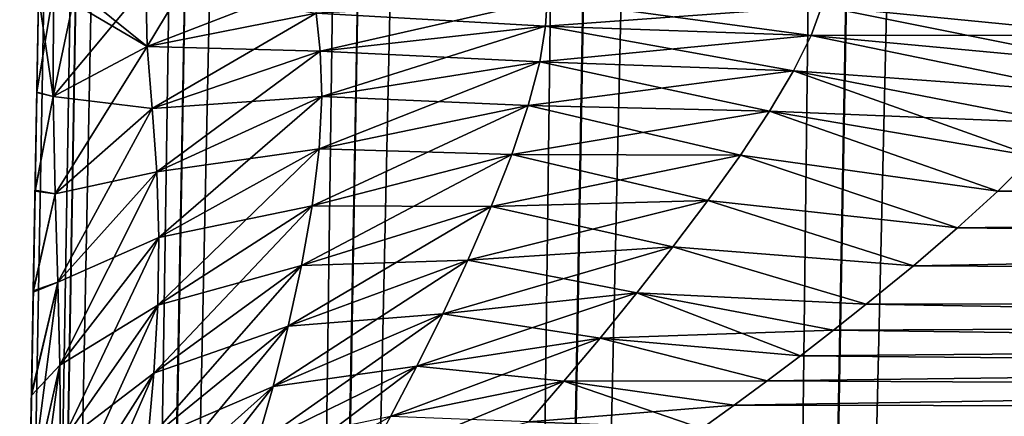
# Model space of a CAD drawing. Header units: millimetres. Extents: x -55 to 55, y -4 to 85.
# Tile 14 of 256: x -52.986 to -52.534, y 3.046 to 3.228. Entities that reach past the tile are written whole.
import ezdxf

# ---------------------------------------------------------------- set-up
doc = ezdxf.new("R2010")
doc.units = ezdxf.units.MM
doc.header["$LTSCALE"] = 116.785152
for name, color, linetype in [('8028', 7, 'CONTINUOUS'), ('8030', 7, 'CONTINUOUS'), ('8092', 7, 'CONTINUOUS'), ('8131', 7, 'CONTINUOUS'), ('8149', 7, 'CONTINUOUS'), ('8278', 7, 'CONTINUOUS'), ('8282', 7, 'CONTINUOUS'), ('8303', 7, 'CONTINUOUS'), ('8304', 7, 'CONTINUOUS')]:
    doc.layers.add(name, color=color, linetype=linetype)

msp = doc.modelspace()

# ---------------------------------------------------------------- linework, layer by layer
at = {"layer": '8028', "color": 7, "linetype": 'CONTINUOUS'}
for points in [[(1.33487, 10.96986, 54.65), (54.5, 0.15, 54.65), (-54.5, 84.85, 54.65), (1.33487, 10.96986, 54.65)], [(-54.5, 0.15, 54.65), (-1.33487, 9.03014, 54.65), (-54.5, 84.85, 54.65), (-54.5, 0.15, 54.65)], [(54.5, 0.15, 54.65), (54.5, 84.85, 54.65), (-54.5, 84.85, 54.65), (54.5, 0.15, 54.65)], [(-1.10407, 8.77382, 54.65), (-1.33487, 9.03014, 54.65), (-54.5, 0.15, 54.65), (-1.10407, 8.77382, 54.65)], [(-0.825, 8.57106, 54.65), (-1.10407, 8.77382, 54.65), (-54.5, 0.15, 54.65), (-0.825, 8.57106, 54.65)], [(-0.50987, 8.43076, 54.65), (-0.825, 8.57106, 54.65), (-54.5, 0.15, 54.65), (-0.50987, 8.43076, 54.65)], [(-0.17249, 8.35904, 54.65), (-0.50987, 8.43076, 54.65), (-54.5, 0.15, 54.65), (-0.17249, 8.35904, 54.65)], [(54.5, 0.15, 54.65), (-0.17249, 8.35904, 54.65), (-54.5, 0.15, 54.65), (54.5, 0.15, 54.65)]]:
    msp.add_3dface(points, dxfattribs=at)
at = {"layer": '8030', "color": 7, "linetype": 'CONTINUOUS'}
for points in [[(-54.5, 84.85, -54.65), (54.5, 84.85, -54.65), (-54.5, 0.15, -54.65), (-54.5, 84.85, -54.65)], [(54.5, 84.85, -54.65), (-1.33487, 10.96986, -54.65), (-54.5, 0.15, -54.65), (54.5, 84.85, -54.65)], [(-1.33487, 10.96986, -54.65), (-1.50736, 10.6711, -54.65), (-54.5, 0.15, -54.65), (-1.33487, 10.96986, -54.65)], [(-1.50736, 10.6711, -54.65), (-1.61394, 10.34306, -54.65), (-54.5, 0.15, -54.65), (-1.50736, 10.6711, -54.65)], [(-1.61394, 10.34306, -54.65), (-1.65, 10, -54.65), (-54.5, 0.15, -54.65), (-1.61394, 10.34306, -54.65)], [(-1.65, 10, -54.65), (-1.61394, 9.65694, -54.65), (-54.5, 0.15, -54.65), (-1.65, 10, -54.65)], [(-1.61394, 9.65694, -54.65), (-1.50736, 9.3289, -54.65), (-54.5, 0.15, -54.65), (-1.61394, 9.65694, -54.65)], [(-1.50736, 9.3289, -54.65), (-1.33487, 9.03014, -54.65), (-54.5, 0.15, -54.65), (-1.50736, 9.3289, -54.65)], [(-1.33487, 9.03014, -54.65), (-1.10407, 8.77382, -54.65), (-54.5, 0.15, -54.65), (-1.33487, 9.03014, -54.65)], [(-1.10407, 8.77382, -54.65), (-0.825, 8.57106, -54.65), (-54.5, 0.15, -54.65), (-1.10407, 8.77382, -54.65)], [(-0.825, 8.57106, -54.65), (-0.50987, 8.43076, -54.65), (-54.5, 0.15, -54.65), (-0.825, 8.57106, -54.65)], [(-0.50987, 8.43076, -54.65), (-0.17249, 8.35904, -54.65), (-54.5, 0.15, -54.65), (-0.50987, 8.43076, -54.65)], [(-54.5, 0.15, -54.65), (0.17249, 8.35904, -54.65), (54.5, 0.15, -54.65), (-54.5, 0.15, -54.65)], [(-0.17249, 8.35904, -54.65), (0.17249, 8.35904, -54.65), (-54.5, 0.15, -54.65), (-0.17249, 8.35904, -54.65)]]:
    msp.add_3dface(points, dxfattribs=at)
at = {"layer": '8092', "color": 7, "linetype": 'CONTINUOUS'}
for points in [[(-52.65429, 21.75436, 52.15436), (-53.03144, 0.14738, 52.53152), (-52.98505, 2.80498, 4.38202), (-52.65429, 21.75436, 52.15436)], [(-52.65429, 21.75436, -5.24351), (-52.97747, 3.23909, -4.75867), (-53.03144, 0.14738, -52.53152), (-52.65429, 21.75436, -5.24351)], [(-52.65429, 21.75436, -52.15436), (-52.65429, 21.75436, -5.24351), (-53.03144, 0.14738, -52.53152), (-52.65429, 21.75436, -52.15436)], [(-52.9847, 2.8248, 4.4308), (-52.65429, 21.75436, 52.15436), (-52.98505, 2.80498, 4.38202), (-52.9847, 2.8248, 4.4308)], [(-52.98431, 2.84749, 4.47672), (-52.65429, 21.75436, 52.15436), (-52.9847, 2.8248, 4.4308), (-52.98431, 2.84749, 4.47672)], [(-52.98387, 2.87284, 4.51973), (-52.65429, 21.75436, 52.15436), (-52.98431, 2.84749, 4.47672), (-52.98387, 2.87284, 4.51973)], [(-52.98338, 2.90049, 4.55955), (-52.65429, 21.75436, 52.15436), (-52.98387, 2.87284, 4.51973), (-52.98338, 2.90049, 4.55955)], [(-52.98287, 2.92994, 4.59589), (-52.65429, 21.75436, 52.15436), (-52.98338, 2.90049, 4.55955), (-52.98287, 2.92994, 4.59589)], [(-52.98233, 2.96076, 4.62851), (-52.65429, 21.75436, 52.15436), (-52.98287, 2.92994, 4.59589), (-52.98233, 2.96076, 4.62851)], [(-52.9815, 3.00842, 4.67013), (-52.65429, 21.75436, 52.15436), (-52.98233, 2.96076, 4.62851), (-52.9815, 3.00842, 4.67013)], [(-52.98066, 3.05641, 4.70292), (-52.65429, 21.75436, 52.15436), (-52.9815, 3.00842, 4.67013), (-52.98066, 3.05641, 4.70292)], [(-52.97984, 3.10367, 4.72738), (-52.65429, 21.75436, 52.15436), (-52.98066, 3.05641, 4.70292), (-52.97984, 3.10367, 4.72738)], [(-52.97903, 3.1498, 4.74433), (-52.65429, 21.75436, 52.15436), (-52.97984, 3.10367, 4.72738), (-52.97903, 3.1498, 4.74433)], [(-52.97825, 3.19484, 4.75457), (-52.65429, 21.75436, 52.15436), (-52.97903, 3.1498, 4.74433), (-52.97825, 3.19484, 4.75457)], [(-52.97747, 3.23909, 4.75867), (-52.65429, 21.75436, 52.15436), (-52.97825, 3.19484, 4.75457), (-52.97747, 3.23909, 4.75867)], [(-52.97747, 3.23909, -4.75867), (-52.97825, 3.19464, -4.75454), (-53.03144, 0.14738, -52.53152), (-52.97747, 3.23909, -4.75867)], [(-52.97825, 3.19464, -4.75454), (-52.97904, 3.1494, -4.74421), (-53.03144, 0.14738, -52.53152), (-52.97825, 3.19464, -4.75454)], [(-52.97904, 3.1494, -4.74421), (-52.97985, 3.10305, -4.72711), (-53.03144, 0.14738, -52.53152), (-52.97904, 3.1494, -4.74421)], [(-52.97985, 3.10305, -4.72711), (-52.98068, 3.05556, -4.70241), (-53.03144, 0.14738, -52.53152), (-52.97985, 3.10305, -4.72711)], [(-52.98068, 3.05556, -4.70241), (-52.98152, 3.00736, -4.6693), (-53.03144, 0.14738, -52.53152), (-52.98068, 3.05556, -4.70241)]]:
    msp.add_3dface(points, dxfattribs=at)
at = {"layer": '8131', "color": 7, "linetype": 'CONTINUOUS'}
for points in [[(-53.03144, 0.14738, 52.53152), (-52.63724, 21.75534, 52.28375), (-53.01433, 0.14679, 52.66123), (-53.03144, 0.14738, 52.53152)], [(-53.03144, 0.14738, 52.53152), (-52.65429, 21.75436, 52.15436), (-52.63724, 21.75534, 52.28375), (-53.03144, 0.14738, 52.53152)], [(-53.01433, 0.14679, 52.66123), (-52.5873, 21.75596, 52.40429), (-52.96429, 0.14642, 52.78184), (-53.01433, 0.14679, 52.66123)], [(-52.63724, 21.75534, 52.28375), (-52.5873, 21.75596, 52.40429), (-53.01433, 0.14679, 52.66123), (-52.63724, 21.75534, 52.28375)], [(-52.96429, 0.14642, 52.78184), (-52.50787, 21.75617, 52.50782), (-52.88488, 0.1463, 52.88521), (-52.96429, 0.14642, 52.78184)], [(-52.5873, 21.75596, 52.40429), (-52.50787, 21.75617, 52.50782), (-52.96429, 0.14642, 52.78184), (-52.5873, 21.75596, 52.40429)], [(-52.50787, 21.75617, 52.50782), (-52.40435, 21.75596, 52.58726), (-52.88488, 0.1463, 52.88521), (-52.50787, 21.75617, 52.50782)], [(-52.88488, 0.1463, 52.88521), (-52.40435, 21.75596, 52.58726), (-52.78139, 0.14642, 52.96455), (-52.88488, 0.1463, 52.88521)], [(-52.40435, 21.75596, 52.58726), (-52.28381, 21.75534, 52.63722), (-52.78139, 0.14642, 52.96455), (-52.40435, 21.75596, 52.58726)], [(-52.78139, 0.14642, 52.96455), (-52.28381, 21.75534, 52.63722), (-52.66087, 0.14679, 53.01443), (-52.78139, 0.14642, 52.96455)], [(-52.28381, 21.75534, 52.63722), (-52.15436, 21.75436, 52.65429), (-52.66087, 0.14679, 53.01443), (-52.28381, 21.75534, 52.63722)], [(-52.15436, 21.75436, 52.65429), (-52.53152, 0.14738, 53.03144), (-52.66087, 0.14679, 53.01443), (-52.15436, 21.75436, 52.65429)]]:
    msp.add_3dface(points, dxfattribs=at)
at = {"layer": '8149', "color": 7, "linetype": 'CONTINUOUS'}
for points in [[(-52.63722, 21.75534, -52.28381), (-52.65429, 21.75436, -52.15436), (-53.01443, 0.14679, -52.66087), (-52.63722, 21.75534, -52.28381)], [(-52.96455, 0.14642, -52.78139), (-52.63722, 21.75534, -52.28381), (-53.01443, 0.14679, -52.66087), (-52.96455, 0.14642, -52.78139)], [(-52.88521, 0.1463, -52.88488), (-52.58726, 21.75596, -52.40435), (-52.96455, 0.14642, -52.78139), (-52.88521, 0.1463, -52.88488)], [(-52.58726, 21.75596, -52.40435), (-52.63722, 21.75534, -52.28381), (-52.96455, 0.14642, -52.78139), (-52.58726, 21.75596, -52.40435)], [(-52.50782, 21.75617, -52.50787), (-52.58726, 21.75596, -52.40435), (-52.88521, 0.1463, -52.88488), (-52.50782, 21.75617, -52.50787)], [(-52.78184, 0.14642, -52.96429), (-52.50782, 21.75617, -52.50787), (-52.88521, 0.1463, -52.88488), (-52.78184, 0.14642, -52.96429)], [(-52.40429, 21.75596, -52.5873), (-52.50782, 21.75617, -52.50787), (-52.78184, 0.14642, -52.96429), (-52.40429, 21.75596, -52.5873)], [(-52.66123, 0.14679, -53.01433), (-52.40429, 21.75596, -52.5873), (-52.78184, 0.14642, -52.96429), (-52.66123, 0.14679, -53.01433)], [(-52.28375, 21.75534, -52.63724), (-52.40429, 21.75596, -52.5873), (-52.66123, 0.14679, -53.01433), (-52.28375, 21.75534, -52.63724)], [(-52.53152, 0.14738, -53.03144), (-52.28375, 21.75534, -52.63724), (-52.66123, 0.14679, -53.01433), (-52.53152, 0.14738, -53.03144)], [(-52.65429, 21.75436, -52.15436), (-53.03144, 0.14738, -52.53152), (-53.01443, 0.14679, -52.66087), (-52.65429, 21.75436, -52.15436)]]:
    msp.add_3dface(points, dxfattribs=at)
at = {"layer": '8278', "color": 7, "linetype": 'CONTINUOUS'}
for points in [[(-52.52129, 3.16541, -4.24418), (-49.64099, 3.09983, -4.2088), (-52.53744, 3.14936, -4.23778), (-52.52129, 3.16541, -4.24418)], [(-52.53744, 3.14936, -4.23778), (-49.64099, 3.09983, -4.2088), (-52.55588, 3.13254, -4.22961), (-52.53744, 3.14936, -4.23778)], [(-52.55588, 3.13254, -4.22961), (-49.64099, 3.09983, -4.2088), (-52.57619, 3.11513, -4.21943), (-52.55588, 3.13254, -4.22961)], [(-52.57619, 3.11513, -4.21943), (-49.64099, 3.09983, -4.2088), (-52.59788, 3.09741, -4.20696), (-52.57619, 3.11513, -4.21943)], [(-49.64099, 3.09983, -4.2088), (-49.64099, 3.04613, -4.15362), (-52.59788, 3.09741, -4.20696), (-49.64099, 3.09983, -4.2088)], [(-52.59788, 3.09741, -4.20696), (-49.64099, 3.04613, -4.15362), (-52.61284, 3.08557, -4.19725), (-52.59788, 3.09741, -4.20696)], [(-52.61284, 3.08557, -4.19725), (-49.64099, 3.04613, -4.15362), (-52.62801, 3.07384, -4.18632), (-52.61284, 3.08557, -4.19725)], [(-52.62801, 3.07384, -4.18632), (-49.64099, 3.04613, -4.15362), (-52.64326, 3.06231, -4.17407), (-52.62801, 3.07384, -4.18632)], [(-52.64326, 3.06231, -4.17407), (-49.64099, 3.04613, -4.15362), (-52.65842, 3.05109, -4.16037), (-52.64326, 3.06231, -4.17407)], [(-52.65842, 3.05109, -4.16037), (-49.64099, 3.04613, -4.15362), (-52.67322, 3.0404, -4.14519), (-52.65842, 3.05109, -4.16037)], [(-49.64099, 3.04613, -4.15362), (-49.64099, 3.01176, -4.08472), (-52.67322, 3.0404, -4.14519), (-49.64099, 3.04613, -4.15362)]]:
    msp.add_3dface(points, dxfattribs=at)
at = {"layer": '8282', "color": 7, "linetype": 'CONTINUOUS'}
for points in [[(-52.55588, 3.13254, 4.22961), (-52.57619, 3.11513, 4.21943), (-49.64099, 3.16778, 4.24502), (-52.55588, 3.13254, 4.22961)], [(-49.64099, 3.16778, 4.24502), (-52.57619, 3.11513, 4.21943), (-49.64099, 3.09983, 4.2088), (-49.64099, 3.16778, 4.24502)], [(-52.53744, 3.14937, 4.23778), (-52.55588, 3.13254, 4.22961), (-49.64099, 3.16778, 4.24502), (-52.53744, 3.14937, 4.23778)], [(-52.52129, 3.16541, 4.24418), (-52.53744, 3.14937, 4.23778), (-49.64099, 3.16778, 4.24502), (-52.52129, 3.16541, 4.24418)], [(-52.57619, 3.11513, 4.21943), (-52.59788, 3.09741, 4.20696), (-49.64099, 3.09983, 4.2088), (-52.57619, 3.11513, 4.21943)], [(-49.64099, 3.09983, 4.2088), (-52.65842, 3.05109, 4.16037), (-49.64099, 3.04613, 4.15362), (-49.64099, 3.09983, 4.2088)], [(-52.64326, 3.06231, 4.17407), (-52.65842, 3.05109, 4.16037), (-49.64099, 3.09983, 4.2088), (-52.64326, 3.06231, 4.17407)], [(-52.62801, 3.07384, 4.18632), (-52.64326, 3.06231, 4.17407), (-49.64099, 3.09983, 4.2088), (-52.62801, 3.07384, 4.18632)], [(-52.61284, 3.08557, 4.19725), (-52.62801, 3.07384, 4.18632), (-49.64099, 3.09983, 4.2088), (-52.61284, 3.08557, 4.19725)], [(-52.59788, 3.09741, 4.20696), (-52.61284, 3.08557, 4.19725), (-49.64099, 3.09983, 4.2088), (-52.59788, 3.09741, 4.20696)], [(-52.65842, 3.05109, 4.16037), (-52.67322, 3.0404, 4.14519), (-49.64099, 3.04613, 4.15362), (-52.65842, 3.05109, 4.16037)], [(-49.64099, 3.04613, 4.15362), (-52.70328, 3.01971, 4.10622), (-49.64099, 3.01176, 4.08472), (-49.64099, 3.04613, 4.15362)], [(-52.68662, 3.03099, 4.12948), (-52.70328, 3.01971, 4.10622), (-49.64099, 3.04613, 4.15362), (-52.68662, 3.03099, 4.12948)], [(-52.67322, 3.0404, 4.14519), (-52.68662, 3.03099, 4.12948), (-49.64099, 3.04613, 4.15362), (-52.67322, 3.0404, 4.14519)]]:
    msp.add_3dface(points, dxfattribs=at)
at = {"layer": '8303', "color": 7, "linetype": 'CONTINUOUS'}
for points in [[(-52.96039, 3.24218, -4.62934), (-52.92826, 3.24389, -4.54263), (-52.92765, 3.21572, -4.53722), (-52.96039, 3.24218, -4.62934)], [(-52.92826, 3.24389, -4.54263), (-52.85008, 3.23098, -4.42372), (-52.92765, 3.21572, -4.53722), (-52.92826, 3.24389, -4.54263)], [(-52.97825, 3.19464, -4.75454), (-52.97747, 3.23909, -4.75867), (-52.97076, 3.19273, -4.66662), (-52.97825, 3.19464, -4.75454)], [(-52.97747, 3.23909, -4.75867), (-52.97056, 3.24114, -4.67606), (-52.97076, 3.19273, -4.66662), (-52.97747, 3.23909, -4.75867)], [(-52.97056, 3.24114, -4.67606), (-52.92765, 3.21572, -4.53722), (-52.97076, 3.19273, -4.66662), (-52.97056, 3.24114, -4.67606)], [(-52.97056, 3.24114, -4.67606), (-52.96039, 3.24218, -4.62934), (-52.92765, 3.21572, -4.53722), (-52.97056, 3.24114, -4.67606)], [(-52.74413, 3.23734, -4.33502), (-52.74485, 3.22512, -4.33256), (-52.85008, 3.23098, -4.42372), (-52.74413, 3.23734, -4.33502)], [(-52.74413, 3.23734, -4.33502), (-52.62301, 3.22083, -4.2768), (-52.74485, 3.22512, -4.33256), (-52.74413, 3.23734, -4.33502)], [(-52.61811, 3.23429, -4.27808), (-52.62301, 3.22083, -4.2768), (-52.74413, 3.23734, -4.33502), (-52.61811, 3.23429, -4.27808)], [(-52.61811, 3.23429, -4.27808), (-52.4883, 3.20831, -4.25543), (-52.62301, 3.22083, -4.2768), (-52.61811, 3.23429, -4.27808)], [(-52.48245, 3.22097, -4.25724), (-52.4883, 3.20831, -4.25543), (-52.61811, 3.23429, -4.27808), (-52.48245, 3.22097, -4.25724)], [(-52.479, 3.23259, -4.25832), (-52.48245, 3.22097, -4.25724), (-52.61811, 3.23429, -4.27808), (-52.479, 3.23259, -4.25832)], [(-52.85008, 3.23098, -4.42372), (-52.84832, 3.21365, -4.41702), (-52.92765, 3.21572, -4.53722), (-52.85008, 3.23098, -4.42372)], [(-52.85008, 3.23098, -4.42372), (-52.74485, 3.22512, -4.33256), (-52.84832, 3.21365, -4.41702), (-52.85008, 3.23098, -4.42372)], [(-52.74485, 3.22512, -4.33256), (-52.74754, 3.20866, -4.3283), (-52.84832, 3.21365, -4.41702), (-52.74485, 3.22512, -4.33256)], [(-52.74485, 3.22512, -4.33256), (-52.63111, 3.20455, -4.27412), (-52.74754, 3.20866, -4.3283), (-52.74485, 3.22512, -4.33256)], [(-52.62301, 3.22083, -4.2768), (-52.63111, 3.20455, -4.27412), (-52.74485, 3.22512, -4.33256), (-52.62301, 3.22083, -4.2768)], [(-52.62301, 3.22083, -4.2768), (-52.4967, 3.19482, -4.25276), (-52.63111, 3.20455, -4.27412), (-52.62301, 3.22083, -4.2768)], [(-52.4883, 3.20831, -4.25543), (-52.4967, 3.19482, -4.25276), (-52.62301, 3.22083, -4.2768), (-52.4883, 3.20831, -4.25543)], [(-52.92765, 3.21572, -4.53722), (-52.92533, 3.18731, -4.52355), (-52.97076, 3.19273, -4.66662), (-52.92765, 3.21572, -4.53722)], [(-52.92765, 3.21572, -4.53722), (-52.84832, 3.21365, -4.41702), (-52.92533, 3.18731, -4.52355), (-52.92765, 3.21572, -4.53722)], [(-52.84832, 3.21365, -4.41702), (-52.8475, 3.1928, -4.40745), (-52.92533, 3.18731, -4.52355), (-52.84832, 3.21365, -4.41702)], [(-52.84832, 3.21365, -4.41702), (-52.74754, 3.20866, -4.3283), (-52.8475, 3.1928, -4.40745), (-52.84832, 3.21365, -4.41702)], [(-52.74754, 3.20866, -4.3283), (-52.75282, 3.18866, -4.32198), (-52.8475, 3.1928, -4.40745), (-52.74754, 3.20866, -4.3283)], [(-52.74754, 3.20866, -4.3283), (-52.64216, 3.186, -4.26962), (-52.75282, 3.18866, -4.32198), (-52.74754, 3.20866, -4.3283)], [(-52.63111, 3.20455, -4.27412), (-52.64216, 3.186, -4.26962), (-52.74754, 3.20866, -4.3283), (-52.63111, 3.20455, -4.27412)], [(-52.63111, 3.20455, -4.27412), (-52.52129, 3.16541, -4.24418), (-52.64216, 3.186, -4.26962), (-52.63111, 3.20455, -4.27412)], [(-52.50767, 3.18056, -4.24909), (-52.52129, 3.16541, -4.24418), (-52.63111, 3.20455, -4.27412), (-52.50767, 3.18056, -4.24909)], [(-52.4967, 3.19482, -4.25276), (-52.50767, 3.18056, -4.24909), (-52.63111, 3.20455, -4.27412), (-52.4967, 3.19482, -4.25276)], [(-52.97904, 3.1494, -4.74421), (-52.97825, 3.19464, -4.75454), (-52.97076, 3.19273, -4.66662), (-52.97904, 3.1494, -4.74421)], [(-52.97904, 3.1494, -4.74421), (-52.97076, 3.19273, -4.66662), (-52.96982, 3.14818, -4.6438), (-52.97904, 3.1494, -4.74421)], [(-52.97076, 3.19273, -4.66662), (-52.92533, 3.18731, -4.52355), (-52.96982, 3.14818, -4.6438), (-52.97076, 3.19273, -4.66662)], [(-52.92533, 3.18731, -4.52355), (-52.8475, 3.1928, -4.40745), (-52.92315, 3.15819, -4.50537), (-52.92533, 3.18731, -4.52355)], [(-52.8475, 3.1928, -4.40745), (-52.84867, 3.16881, -4.39555), (-52.92315, 3.15819, -4.50537), (-52.8475, 3.1928, -4.40745)], [(-52.8475, 3.1928, -4.40745), (-52.75282, 3.18866, -4.32198), (-52.84867, 3.16881, -4.39555), (-52.8475, 3.1928, -4.40745)], [(-52.75282, 3.18866, -4.32198), (-52.76043, 3.1662, -4.31331), (-52.84867, 3.16881, -4.39555), (-52.75282, 3.18866, -4.32198)], [(-52.75282, 3.18866, -4.32198), (-52.65551, 3.16594, -4.26302), (-52.76043, 3.1662, -4.31331), (-52.75282, 3.18866, -4.32198)], [(-52.64216, 3.186, -4.26962), (-52.65551, 3.16594, -4.26302), (-52.75282, 3.18866, -4.32198), (-52.64216, 3.186, -4.26962)], [(-52.92533, 3.18731, -4.52355), (-52.92315, 3.15819, -4.50537), (-52.96982, 3.14818, -4.6438), (-52.92533, 3.18731, -4.52355)], [(-52.64216, 3.186, -4.26962), (-52.53744, 3.14936, -4.23778), (-52.65551, 3.16594, -4.26302), (-52.64216, 3.186, -4.26962)], [(-52.52129, 3.16541, -4.24418), (-52.53744, 3.14936, -4.23778), (-52.64216, 3.186, -4.26962), (-52.52129, 3.16541, -4.24418)], [(-52.92315, 3.15819, -4.50537), (-52.84867, 3.16881, -4.39555), (-52.92221, 3.12802, -4.48457), (-52.92315, 3.15819, -4.50537)], [(-52.84867, 3.16881, -4.39555), (-52.85189, 3.14262, -4.38125), (-52.92221, 3.12802, -4.48457), (-52.84867, 3.16881, -4.39555)], [(-52.84867, 3.16881, -4.39555), (-52.76043, 3.1662, -4.31331), (-52.85189, 3.14262, -4.38125), (-52.84867, 3.16881, -4.39555)], [(-52.76043, 3.1662, -4.31331), (-52.76982, 3.1423, -4.30204), (-52.85189, 3.14262, -4.38125), (-52.76043, 3.1662, -4.31331)], [(-52.76043, 3.1662, -4.31331), (-52.67048, 3.14503, -4.25415), (-52.76982, 3.1423, -4.30204), (-52.76043, 3.1662, -4.31331)], [(-52.65551, 3.16594, -4.26302), (-52.67048, 3.14503, -4.25415), (-52.76043, 3.1662, -4.31331), (-52.65551, 3.16594, -4.26302)], [(-52.65551, 3.16594, -4.26302), (-52.55588, 3.13254, -4.22961), (-52.67048, 3.14503, -4.25415), (-52.65551, 3.16594, -4.26302)], [(-52.53744, 3.14936, -4.23778), (-52.55588, 3.13254, -4.22961), (-52.65551, 3.16594, -4.26302), (-52.53744, 3.14936, -4.23778)], [(-52.96982, 3.14818, -4.6438), (-52.92315, 3.15819, -4.50537), (-52.96856, 3.10757, -4.61439), (-52.96982, 3.14818, -4.6438)], [(-52.92315, 3.15819, -4.50537), (-52.92221, 3.12802, -4.48457), (-52.96856, 3.10757, -4.61439), (-52.92315, 3.15819, -4.50537)], [(-52.97985, 3.10305, -4.72711), (-52.97904, 3.1494, -4.74421), (-52.96982, 3.14818, -4.6438), (-52.97985, 3.10305, -4.72711)], [(-52.97985, 3.10305, -4.72711), (-52.96982, 3.14818, -4.6438), (-52.96856, 3.10757, -4.61439), (-52.97985, 3.10305, -4.72711)], [(-52.67048, 3.14503, -4.25415), (-52.6865, 3.12378, -4.24284), (-52.76982, 3.1423, -4.30204), (-52.67048, 3.14503, -4.25415)], [(-52.67048, 3.14503, -4.25415), (-52.57619, 3.11513, -4.21943), (-52.6865, 3.12378, -4.24284), (-52.67048, 3.14503, -4.25415)], [(-52.55588, 3.13254, -4.22961), (-52.57619, 3.11513, -4.21943), (-52.67048, 3.14503, -4.25415), (-52.55588, 3.13254, -4.22961)], [(-52.85189, 3.14262, -4.38125), (-52.85677, 3.11518, -4.36427), (-52.92272, 3.09703, -4.46149), (-52.85189, 3.14262, -4.38125)], [(-52.92221, 3.12802, -4.48457), (-52.85189, 3.14262, -4.38125), (-52.92272, 3.09703, -4.46149), (-52.92221, 3.12802, -4.48457)], [(-52.85189, 3.14262, -4.38125), (-52.76982, 3.1423, -4.30204), (-52.85677, 3.11518, -4.36427), (-52.85189, 3.14262, -4.38125)], [(-52.76982, 3.1423, -4.30204), (-52.78047, 3.11773, -4.28796), (-52.85677, 3.11518, -4.36427), (-52.76982, 3.1423, -4.30204)], [(-52.76982, 3.1423, -4.30204), (-52.6865, 3.12378, -4.24284), (-52.78047, 3.11773, -4.28796), (-52.76982, 3.1423, -4.30204)], [(-52.96856, 3.10757, -4.61439), (-52.92221, 3.12802, -4.48457), (-52.96765, 3.06947, -4.58205), (-52.96856, 3.10757, -4.61439)], [(-52.92221, 3.12802, -4.48457), (-52.92272, 3.09703, -4.46149), (-52.96765, 3.06947, -4.58205), (-52.92221, 3.12802, -4.48457)], [(-52.6865, 3.12378, -4.24284), (-52.70309, 3.10261, -4.22895), (-52.78047, 3.11773, -4.28796), (-52.6865, 3.12378, -4.24284)], [(-52.6865, 3.12378, -4.24284), (-52.59788, 3.09741, -4.20696), (-52.70309, 3.10261, -4.22895), (-52.6865, 3.12378, -4.24284)], [(-52.57619, 3.11513, -4.21943), (-52.59788, 3.09741, -4.20696), (-52.6865, 3.12378, -4.24284), (-52.57619, 3.11513, -4.21943)], [(-52.85677, 3.11518, -4.36427), (-52.78047, 3.11773, -4.28796), (-52.86289, 3.08733, -4.3444), (-52.85677, 3.11518, -4.36427)], [(-52.78047, 3.11773, -4.28796), (-52.79194, 3.09312, -4.2709), (-52.86289, 3.08733, -4.3444), (-52.78047, 3.11773, -4.28796)], [(-52.78047, 3.11773, -4.28796), (-52.70309, 3.10261, -4.22895), (-52.79194, 3.09312, -4.2709), (-52.78047, 3.11773, -4.28796)], [(-52.85677, 3.11518, -4.36427), (-52.86289, 3.08733, -4.3444), (-52.92452, 3.0658, -4.43597), (-52.85677, 3.11518, -4.36427)], [(-52.92272, 3.09703, -4.46149), (-52.85677, 3.11518, -4.36427), (-52.92452, 3.0658, -4.43597), (-52.92272, 3.09703, -4.46149)], [(-52.98068, 3.05556, -4.70241), (-52.97985, 3.10305, -4.72711), (-52.96856, 3.10757, -4.61439), (-52.98068, 3.05556, -4.70241)], [(-52.98068, 3.05556, -4.70241), (-52.96856, 3.10757, -4.61439), (-52.96765, 3.06947, -4.58205), (-52.98068, 3.05556, -4.70241)], [(-52.70309, 3.10261, -4.22895), (-52.71988, 3.08191, -4.21234), (-52.79194, 3.09312, -4.2709), (-52.70309, 3.10261, -4.22895)], [(-52.70309, 3.10261, -4.22895), (-52.62801, 3.07384, -4.18632), (-52.71988, 3.08191, -4.21234), (-52.70309, 3.10261, -4.22895)], [(-52.61284, 3.08557, -4.19725), (-52.62801, 3.07384, -4.18632), (-52.70309, 3.10261, -4.22895), (-52.61284, 3.08557, -4.19725)], [(-52.59788, 3.09741, -4.20696), (-52.61284, 3.08557, -4.19725), (-52.70309, 3.10261, -4.22895), (-52.59788, 3.09741, -4.20696)], [(-52.96765, 3.06947, -4.58205), (-52.92272, 3.09703, -4.46149), (-52.96738, 3.03301, -4.54777), (-52.96765, 3.06947, -4.58205)], [(-52.92272, 3.09703, -4.46149), (-52.92452, 3.0658, -4.43597), (-52.96738, 3.03301, -4.54777), (-52.92272, 3.09703, -4.46149)], [(-52.86289, 3.08733, -4.3444), (-52.79194, 3.09312, -4.2709), (-52.86989, 3.05973, -4.32142), (-52.86289, 3.08733, -4.3444)], [(-52.79194, 3.09312, -4.2709), (-52.80387, 3.06901, -4.25071), (-52.86989, 3.05973, -4.32142), (-52.79194, 3.09312, -4.2709)], [(-52.79194, 3.09312, -4.2709), (-52.71988, 3.08191, -4.21234), (-52.80387, 3.06901, -4.25071), (-52.79194, 3.09312, -4.2709)], [(-52.86289, 3.08733, -4.3444), (-52.86989, 3.05973, -4.32142), (-52.92731, 3.03495, -4.40773), (-52.86289, 3.08733, -4.3444)], [(-52.92452, 3.0658, -4.43597), (-52.86289, 3.08733, -4.3444), (-52.92731, 3.03495, -4.40773), (-52.92452, 3.0658, -4.43597)], [(-52.71988, 3.08191, -4.21234), (-52.7365, 3.06207, -4.19286), (-52.80387, 3.06901, -4.25071), (-52.71988, 3.08191, -4.21234)], [(-52.71988, 3.08191, -4.21234), (-52.64326, 3.06231, -4.17407), (-52.7365, 3.06207, -4.19286), (-52.71988, 3.08191, -4.21234)], [(-52.62801, 3.07384, -4.18632), (-52.64326, 3.06231, -4.17407), (-52.71988, 3.08191, -4.21234), (-52.62801, 3.07384, -4.18632)], [(-52.98152, 3.00736, -4.6693), (-52.98068, 3.05556, -4.70241), (-52.96765, 3.06947, -4.58205), (-52.98152, 3.00736, -4.6693)], [(-52.98152, 3.00736, -4.6693), (-52.96765, 3.06947, -4.58205), (-52.96738, 3.03301, -4.54777), (-52.98152, 3.00736, -4.6693)], [(-52.86989, 3.05973, -4.32142), (-52.80387, 3.06901, -4.25071), (-52.87746, 3.03296, -4.2952), (-52.86989, 3.05973, -4.32142)], [(-52.80387, 3.06901, -4.25071), (-52.81595, 3.04589, -4.22723), (-52.87746, 3.03296, -4.2952), (-52.80387, 3.06901, -4.25071)], [(-52.80387, 3.06901, -4.25071), (-52.7365, 3.06207, -4.19286), (-52.81595, 3.04589, -4.22723), (-52.80387, 3.06901, -4.25071)], [(-52.96738, 3.03301, -4.54777), (-52.92452, 3.0658, -4.43597), (-52.96775, 2.99803, -4.5115), (-52.96738, 3.03301, -4.54777)], [(-52.92452, 3.0658, -4.43597), (-52.92731, 3.03495, -4.40773), (-52.96775, 2.99803, -4.5115), (-52.92452, 3.0658, -4.43597)], [(-52.7365, 3.06207, -4.19286), (-52.75261, 3.0435, -4.17036), (-52.81595, 3.04589, -4.22723), (-52.7365, 3.06207, -4.19286)], [(-52.7365, 3.06207, -4.19286), (-52.67322, 3.0404, -4.14519), (-52.75261, 3.0435, -4.17036), (-52.7365, 3.06207, -4.19286)], [(-52.64326, 3.06231, -4.17407), (-52.65842, 3.05109, -4.16037), (-52.7365, 3.06207, -4.19286), (-52.64326, 3.06231, -4.17407)], [(-52.65842, 3.05109, -4.16037), (-52.67322, 3.0404, -4.14519), (-52.7365, 3.06207, -4.19286), (-52.65842, 3.05109, -4.16037)], [(-52.86989, 3.05973, -4.32142), (-52.87746, 3.03296, -4.2952), (-52.93083, 3.00504, -4.37656), (-52.86989, 3.05973, -4.32142)], [(-52.92731, 3.03495, -4.40773), (-52.86989, 3.05973, -4.32142), (-52.93083, 3.00504, -4.37656), (-52.92731, 3.03495, -4.40773)]]:
    msp.add_3dface(points, dxfattribs=at)
at = {"layer": '8304', "color": 7, "linetype": 'CONTINUOUS'}
for points in [[(-52.92826, 3.24389, 4.54263), (-52.97077, 3.19273, 4.66663), (-52.92765, 3.21571, 4.53722), (-52.92826, 3.24389, 4.54263)], [(-52.92826, 3.24389, 4.54263), (-52.96039, 3.24218, 4.62934), (-52.97077, 3.19273, 4.66663), (-52.92826, 3.24389, 4.54263)], [(-52.91042, 3.24447, 4.50882), (-52.92826, 3.24389, 4.54263), (-52.92765, 3.21571, 4.53722), (-52.91042, 3.24447, 4.50882)], [(-52.85008, 3.23098, 4.42372), (-52.85064, 3.24559, 4.42614), (-52.92765, 3.21571, 4.53722), (-52.85008, 3.23098, 4.42372)], [(-52.85064, 3.24559, 4.42614), (-52.91042, 3.24447, 4.50882), (-52.92765, 3.21571, 4.53722), (-52.85064, 3.24559, 4.42614)], [(-52.97056, 3.24114, 4.67606), (-52.97825, 3.19484, 4.75457), (-52.97077, 3.19273, 4.66663), (-52.97056, 3.24114, 4.67606)], [(-52.97747, 3.23909, 4.75867), (-52.97825, 3.19484, 4.75457), (-52.97056, 3.24114, 4.67606), (-52.97747, 3.23909, 4.75867)], [(-52.96039, 3.24218, 4.62934), (-52.97056, 3.24114, 4.67606), (-52.97077, 3.19273, 4.66663), (-52.96039, 3.24218, 4.62934)], [(-52.84832, 3.21365, 4.41702), (-52.74413, 3.23734, 4.33502), (-52.85008, 3.23098, 4.42372), (-52.84832, 3.21365, 4.41702)], [(-52.74485, 3.22512, 4.33256), (-52.74413, 3.23734, 4.33502), (-52.84832, 3.21365, 4.41702), (-52.74485, 3.22512, 4.33256)], [(-52.74485, 3.22512, 4.33256), (-52.61811, 3.23429, 4.27808), (-52.74413, 3.23734, 4.33502), (-52.74485, 3.22512, 4.33256)], [(-52.62301, 3.22083, 4.2768), (-52.61811, 3.23429, 4.27808), (-52.74485, 3.22512, 4.33256), (-52.62301, 3.22083, 4.2768)], [(-52.62301, 3.22083, 4.2768), (-52.48245, 3.22097, 4.25724), (-52.61811, 3.23429, 4.27808), (-52.62301, 3.22083, 4.2768)], [(-52.48245, 3.22097, 4.25724), (-52.479, 3.23259, 4.25832), (-52.61811, 3.23429, 4.27808), (-52.48245, 3.22097, 4.25724)], [(-52.92533, 3.18731, 4.52355), (-52.85008, 3.23098, 4.42372), (-52.92765, 3.21571, 4.53722), (-52.92533, 3.18731, 4.52355)], [(-52.84832, 3.21365, 4.41702), (-52.85008, 3.23098, 4.42372), (-52.92533, 3.18731, 4.52355), (-52.84832, 3.21365, 4.41702)], [(-52.8475, 3.1928, 4.40745), (-52.74485, 3.22512, 4.33256), (-52.84832, 3.21365, 4.41702), (-52.8475, 3.1928, 4.40745)], [(-52.74754, 3.20866, 4.3283), (-52.74485, 3.22512, 4.33256), (-52.8475, 3.1928, 4.40745), (-52.74754, 3.20866, 4.3283)], [(-52.74754, 3.20866, 4.3283), (-52.62301, 3.22083, 4.2768), (-52.74485, 3.22512, 4.33256), (-52.74754, 3.20866, 4.3283)], [(-52.63111, 3.20455, 4.27412), (-52.62301, 3.22083, 4.2768), (-52.74754, 3.20866, 4.3283), (-52.63111, 3.20455, 4.27412)], [(-52.63111, 3.20455, 4.27412), (-52.4967, 3.19482, 4.25276), (-52.62301, 3.22083, 4.2768), (-52.63111, 3.20455, 4.27412)], [(-52.4883, 3.20832, 4.25543), (-52.48245, 3.22097, 4.25724), (-52.62301, 3.22083, 4.2768), (-52.4883, 3.20832, 4.25543)], [(-52.4967, 3.19482, 4.25276), (-52.4883, 3.20832, 4.25543), (-52.62301, 3.22083, 4.2768), (-52.4967, 3.19482, 4.25276)], [(-52.97077, 3.19273, 4.66663), (-52.96982, 3.14818, 4.6438), (-52.92765, 3.21571, 4.53722), (-52.97077, 3.19273, 4.66663)], [(-52.96982, 3.14818, 4.6438), (-52.92533, 3.18731, 4.52355), (-52.92765, 3.21571, 4.53722), (-52.96982, 3.14818, 4.6438)], [(-52.92315, 3.15819, 4.50537), (-52.84832, 3.21365, 4.41702), (-52.92533, 3.18731, 4.52355), (-52.92315, 3.15819, 4.50537)], [(-52.8475, 3.1928, 4.40745), (-52.84832, 3.21365, 4.41702), (-52.92315, 3.15819, 4.50537), (-52.8475, 3.1928, 4.40745)], [(-52.84868, 3.16881, 4.39555), (-52.74754, 3.20866, 4.3283), (-52.8475, 3.1928, 4.40745), (-52.84868, 3.16881, 4.39555)], [(-52.75282, 3.18866, 4.32198), (-52.74754, 3.20866, 4.3283), (-52.84868, 3.16881, 4.39555), (-52.75282, 3.18866, 4.32198)], [(-52.75282, 3.18866, 4.32198), (-52.63111, 3.20455, 4.27412), (-52.74754, 3.20866, 4.3283), (-52.75282, 3.18866, 4.32198)], [(-52.64216, 3.186, 4.26962), (-52.63111, 3.20455, 4.27412), (-52.75282, 3.18866, 4.32198), (-52.64216, 3.186, 4.26962)], [(-52.64216, 3.186, 4.26962), (-52.50767, 3.18056, 4.24909), (-52.63111, 3.20455, 4.27412), (-52.64216, 3.186, 4.26962)], [(-52.50767, 3.18056, 4.24909), (-52.4967, 3.19482, 4.25276), (-52.63111, 3.20455, 4.27412), (-52.50767, 3.18056, 4.24909)], [(-52.97825, 3.19484, 4.75457), (-52.97903, 3.1498, 4.74433), (-52.97077, 3.19273, 4.66663), (-52.97825, 3.19484, 4.75457)], [(-52.97077, 3.19273, 4.66663), (-52.97903, 3.1498, 4.74433), (-52.96982, 3.14818, 4.6438), (-52.97077, 3.19273, 4.66663)], [(-52.92221, 3.12801, 4.48457), (-52.8475, 3.1928, 4.40745), (-52.92315, 3.15819, 4.50537), (-52.92221, 3.12801, 4.48457)], [(-52.84868, 3.16881, 4.39555), (-52.8475, 3.1928, 4.40745), (-52.92221, 3.12801, 4.48457), (-52.84868, 3.16881, 4.39555)], [(-52.85189, 3.14262, 4.38125), (-52.75282, 3.18866, 4.32198), (-52.84868, 3.16881, 4.39555), (-52.85189, 3.14262, 4.38125)], [(-52.76043, 3.1662, 4.31331), (-52.75282, 3.18866, 4.32198), (-52.85189, 3.14262, 4.38125), (-52.76043, 3.1662, 4.31331)], [(-52.76043, 3.1662, 4.31331), (-52.64216, 3.186, 4.26962), (-52.75282, 3.18866, 4.32198), (-52.76043, 3.1662, 4.31331)], [(-52.96982, 3.14818, 4.6438), (-52.96856, 3.10757, 4.61439), (-52.92533, 3.18731, 4.52355), (-52.96982, 3.14818, 4.6438)], [(-52.96856, 3.10757, 4.61439), (-52.92315, 3.15819, 4.50537), (-52.92533, 3.18731, 4.52355), (-52.96856, 3.10757, 4.61439)], [(-52.65551, 3.16594, 4.26302), (-52.64216, 3.186, 4.26962), (-52.76043, 3.1662, 4.31331), (-52.65551, 3.16594, 4.26302)], [(-52.65551, 3.16594, 4.26302), (-52.53744, 3.14937, 4.23778), (-52.64216, 3.186, 4.26962), (-52.65551, 3.16594, 4.26302)], [(-52.53744, 3.14937, 4.23778), (-52.52129, 3.16541, 4.24418), (-52.64216, 3.186, 4.26962), (-52.53744, 3.14937, 4.23778)], [(-52.52129, 3.16541, 4.24418), (-52.50767, 3.18056, 4.24909), (-52.64216, 3.186, 4.26962), (-52.52129, 3.16541, 4.24418)], [(-52.92272, 3.09703, 4.4615), (-52.84868, 3.16881, 4.39555), (-52.92221, 3.12801, 4.48457), (-52.92272, 3.09703, 4.4615)], [(-52.85189, 3.14262, 4.38125), (-52.84868, 3.16881, 4.39555), (-52.92272, 3.09703, 4.4615), (-52.85189, 3.14262, 4.38125)], [(-52.76982, 3.1423, 4.30204), (-52.76043, 3.1662, 4.31331), (-52.85677, 3.11518, 4.36427), (-52.76982, 3.1423, 4.30204)], [(-52.85677, 3.11518, 4.36427), (-52.76043, 3.1662, 4.31331), (-52.85189, 3.14262, 4.38125), (-52.85677, 3.11518, 4.36427)], [(-52.76982, 3.1423, 4.30204), (-52.65551, 3.16594, 4.26302), (-52.76043, 3.1662, 4.31331), (-52.76982, 3.1423, 4.30204)], [(-52.67048, 3.14503, 4.25415), (-52.65551, 3.16594, 4.26302), (-52.76982, 3.1423, 4.30204), (-52.67048, 3.14503, 4.25415)], [(-52.67048, 3.14503, 4.25415), (-52.55588, 3.13254, 4.22961), (-52.65551, 3.16594, 4.26302), (-52.67048, 3.14503, 4.25415)], [(-52.55588, 3.13254, 4.22961), (-52.53744, 3.14937, 4.23778), (-52.65551, 3.16594, 4.26302), (-52.55588, 3.13254, 4.22961)], [(-52.96856, 3.10757, 4.61439), (-52.96765, 3.06947, 4.58205), (-52.92315, 3.15819, 4.50537), (-52.96856, 3.10757, 4.61439)], [(-52.96765, 3.06947, 4.58205), (-52.92221, 3.12801, 4.48457), (-52.92315, 3.15819, 4.50537), (-52.96765, 3.06947, 4.58205)], [(-52.97903, 3.1498, 4.74433), (-52.97984, 3.10367, 4.72738), (-52.96982, 3.14818, 4.6438), (-52.97903, 3.1498, 4.74433)], [(-52.96982, 3.14818, 4.6438), (-52.97984, 3.10367, 4.72738), (-52.96856, 3.10757, 4.61439), (-52.96982, 3.14818, 4.6438)], [(-52.78047, 3.11773, 4.28796), (-52.67048, 3.14503, 4.25415), (-52.76982, 3.1423, 4.30204), (-52.78047, 3.11773, 4.28796)], [(-52.6865, 3.12378, 4.24284), (-52.67048, 3.14503, 4.25415), (-52.78047, 3.11773, 4.28796), (-52.6865, 3.12378, 4.24284)], [(-52.6865, 3.12378, 4.24284), (-52.57619, 3.11513, 4.21943), (-52.67048, 3.14503, 4.25415), (-52.6865, 3.12378, 4.24284)], [(-52.57619, 3.11513, 4.21943), (-52.55588, 3.13254, 4.22961), (-52.67048, 3.14503, 4.25415), (-52.57619, 3.11513, 4.21943)], [(-52.92452, 3.0658, 4.43597), (-52.85189, 3.14262, 4.38125), (-52.92272, 3.09703, 4.4615), (-52.92452, 3.0658, 4.43597)], [(-52.85677, 3.11518, 4.36427), (-52.85189, 3.14262, 4.38125), (-52.92452, 3.0658, 4.43597), (-52.85677, 3.11518, 4.36427)], [(-52.8629, 3.08733, 4.3444), (-52.76982, 3.1423, 4.30204), (-52.85677, 3.11518, 4.36427), (-52.8629, 3.08733, 4.3444)], [(-52.78047, 3.11773, 4.28796), (-52.76982, 3.1423, 4.30204), (-52.8629, 3.08733, 4.3444), (-52.78047, 3.11773, 4.28796)], [(-52.96765, 3.06947, 4.58205), (-52.96738, 3.03301, 4.54777), (-52.92221, 3.12801, 4.48457), (-52.96765, 3.06947, 4.58205)], [(-52.96738, 3.03301, 4.54777), (-52.92272, 3.09703, 4.4615), (-52.92221, 3.12801, 4.48457), (-52.96738, 3.03301, 4.54777)], [(-52.79194, 3.09312, 4.2709), (-52.6865, 3.12378, 4.24284), (-52.78047, 3.11773, 4.28796), (-52.79194, 3.09312, 4.2709)], [(-52.7031, 3.10261, 4.22896), (-52.6865, 3.12378, 4.24284), (-52.79194, 3.09312, 4.2709), (-52.7031, 3.10261, 4.22896)], [(-52.7031, 3.10261, 4.22896), (-52.59788, 3.09741, 4.20696), (-52.6865, 3.12378, 4.24284), (-52.7031, 3.10261, 4.22896)], [(-52.59788, 3.09741, 4.20696), (-52.57619, 3.11513, 4.21943), (-52.6865, 3.12378, 4.24284), (-52.59788, 3.09741, 4.20696)], [(-52.86989, 3.05973, 4.32142), (-52.78047, 3.11773, 4.28796), (-52.8629, 3.08733, 4.3444), (-52.86989, 3.05973, 4.32142)], [(-52.79194, 3.09312, 4.2709), (-52.78047, 3.11773, 4.28796), (-52.86989, 3.05973, 4.32142), (-52.79194, 3.09312, 4.2709)], [(-52.8629, 3.08733, 4.3444), (-52.85677, 3.11518, 4.36427), (-52.92731, 3.03495, 4.40773), (-52.8629, 3.08733, 4.3444)], [(-52.92731, 3.03495, 4.40773), (-52.85677, 3.11518, 4.36427), (-52.92452, 3.0658, 4.43597), (-52.92731, 3.03495, 4.40773)], [(-52.96856, 3.10757, 4.61439), (-52.9815, 3.00842, 4.67013), (-52.96765, 3.06947, 4.58205), (-52.96856, 3.10757, 4.61439)], [(-52.98066, 3.05641, 4.70292), (-52.9815, 3.00842, 4.67013), (-52.96856, 3.10757, 4.61439), (-52.98066, 3.05641, 4.70292)], [(-52.97984, 3.10367, 4.72738), (-52.98066, 3.05641, 4.70292), (-52.96856, 3.10757, 4.61439), (-52.97984, 3.10367, 4.72738)], [(-52.80387, 3.06901, 4.25071), (-52.7031, 3.10261, 4.22896), (-52.79194, 3.09312, 4.2709), (-52.80387, 3.06901, 4.25071)], [(-52.71988, 3.08191, 4.21234), (-52.7031, 3.10261, 4.22896), (-52.80387, 3.06901, 4.25071), (-52.71988, 3.08191, 4.21234)], [(-52.71988, 3.08191, 4.21234), (-52.61284, 3.08557, 4.19725), (-52.7031, 3.10261, 4.22896), (-52.71988, 3.08191, 4.21234)], [(-52.61284, 3.08557, 4.19725), (-52.59788, 3.09741, 4.20696), (-52.7031, 3.10261, 4.22896), (-52.61284, 3.08557, 4.19725)], [(-52.96775, 2.99802, 4.51151), (-52.92452, 3.0658, 4.43597), (-52.92272, 3.09703, 4.4615), (-52.96775, 2.99802, 4.51151)], [(-52.96738, 3.03301, 4.54777), (-52.96775, 2.99802, 4.51151), (-52.92272, 3.09703, 4.4615), (-52.96738, 3.03301, 4.54777)], [(-52.87746, 3.03296, 4.2952), (-52.79194, 3.09312, 4.2709), (-52.86989, 3.05973, 4.32142), (-52.87746, 3.03296, 4.2952)], [(-52.80387, 3.06901, 4.25071), (-52.79194, 3.09312, 4.2709), (-52.87746, 3.03296, 4.2952), (-52.80387, 3.06901, 4.25071)], [(-52.86989, 3.05973, 4.32142), (-52.8629, 3.08733, 4.3444), (-52.93083, 3.00504, 4.37656), (-52.86989, 3.05973, 4.32142)], [(-52.93083, 3.00504, 4.37656), (-52.8629, 3.08733, 4.3444), (-52.92731, 3.03495, 4.40773), (-52.93083, 3.00504, 4.37656)], [(-52.62801, 3.07384, 4.18632), (-52.61284, 3.08557, 4.19725), (-52.71988, 3.08191, 4.21234), (-52.62801, 3.07384, 4.18632)], [(-52.7365, 3.06207, 4.19286), (-52.71988, 3.08191, 4.21234), (-52.81595, 3.04589, 4.22723), (-52.7365, 3.06207, 4.19286)], [(-52.81595, 3.04589, 4.22723), (-52.71988, 3.08191, 4.21234), (-52.80387, 3.06901, 4.25071), (-52.81595, 3.04589, 4.22723)], [(-52.7365, 3.06207, 4.19286), (-52.64326, 3.06231, 4.17407), (-52.71988, 3.08191, 4.21234), (-52.7365, 3.06207, 4.19286)], [(-52.64326, 3.06231, 4.17407), (-52.62801, 3.07384, 4.18632), (-52.71988, 3.08191, 4.21234), (-52.64326, 3.06231, 4.17407)], [(-52.9815, 3.00842, 4.67013), (-52.98233, 2.96076, 4.62851), (-52.96765, 3.06947, 4.58205), (-52.9815, 3.00842, 4.67013)], [(-52.96765, 3.06947, 4.58205), (-52.98233, 2.96076, 4.62851), (-52.96738, 3.03301, 4.54777), (-52.96765, 3.06947, 4.58205)], [(-52.88533, 3.00755, 4.26558), (-52.80387, 3.06901, 4.25071), (-52.87746, 3.03296, 4.2952), (-52.88533, 3.00755, 4.26558)], [(-52.81595, 3.04589, 4.22723), (-52.80387, 3.06901, 4.25071), (-52.88533, 3.00755, 4.26558), (-52.81595, 3.04589, 4.22723)], [(-52.96775, 2.99802, 4.51151), (-52.96866, 2.96471, 4.47299), (-52.92452, 3.0658, 4.43597), (-52.96775, 2.99802, 4.51151)], [(-52.96866, 2.96471, 4.47299), (-52.92731, 3.03495, 4.40773), (-52.92452, 3.0658, 4.43597), (-52.96866, 2.96471, 4.47299)], [(-52.75261, 3.0435, 4.17036), (-52.7365, 3.06207, 4.19286), (-52.82787, 3.02427, 4.20034), (-52.75261, 3.0435, 4.17036)], [(-52.82787, 3.02427, 4.20034), (-52.7365, 3.06207, 4.19286), (-52.81595, 3.04589, 4.22723), (-52.82787, 3.02427, 4.20034)], [(-52.75261, 3.0435, 4.17036), (-52.65842, 3.05109, 4.16037), (-52.7365, 3.06207, 4.19286), (-52.75261, 3.0435, 4.17036)], [(-52.65842, 3.05109, 4.16037), (-52.64326, 3.06231, 4.17407), (-52.7365, 3.06207, 4.19286), (-52.65842, 3.05109, 4.16037)], [(-52.93486, 2.97659, 4.34232), (-52.86989, 3.05973, 4.32142), (-52.93083, 3.00504, 4.37656), (-52.93486, 2.97659, 4.34232)], [(-52.87746, 3.03296, 4.2952), (-52.86989, 3.05973, 4.32142), (-52.93486, 2.97659, 4.34232), (-52.87746, 3.03296, 4.2952)], [(-52.67322, 3.0404, 4.14519), (-52.65842, 3.05109, 4.16037), (-52.75261, 3.0435, 4.17036), (-52.67322, 3.0404, 4.14519)]]:
    msp.add_3dface(points, dxfattribs=at)

doc.saveas('drawing.dxf')
